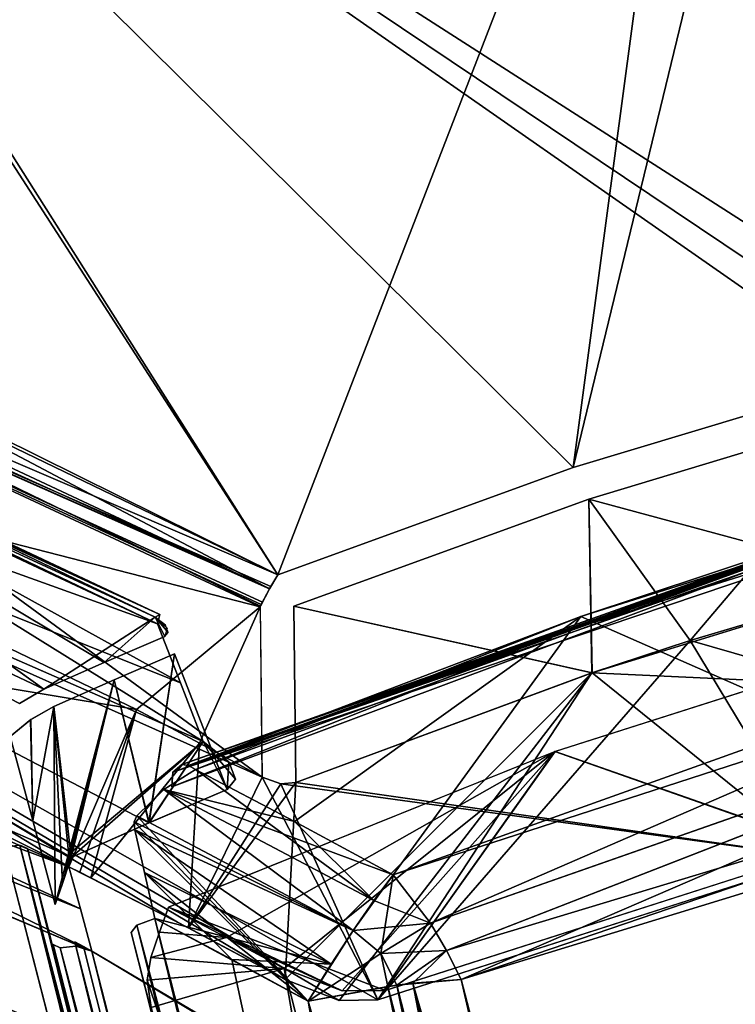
# Model space of a CAD drawing. Header units: millimetres. Extents: x -115 to 115, y -44 to 583.
# Tile 94 of 102: x 47 to 56, y 533 to 545. Entities that reach past the tile are written whole.
import ezdxf

# ---------------------------------------------------------------- set-up
doc = ezdxf.new("R2010")
doc.units = ezdxf.units.MM
doc.header["$LTSCALE"] = 67.002822
for name, color, linetype in [('498', 7, 'CONTINUOUS'), ('501', 7, 'CONTINUOUS'), ('502', 7, 'CONTINUOUS'), ('503', 7, 'CONTINUOUS'), ('504', 7, 'CONTINUOUS'), ('523', 7, 'CONTINUOUS'), ('532', 7, 'CONTINUOUS'), ('533', 7, 'CONTINUOUS'), ('534', 7, 'CONTINUOUS'), ('535', 7, 'CONTINUOUS'), ('538', 7, 'CONTINUOUS'), ('539', 7, 'CONTINUOUS'), ('540', 7, 'CONTINUOUS'), ('541', 7, 'CONTINUOUS'), ('546', 7, 'CONTINUOUS'), ('553', 7, 'CONTINUOUS'), ('554', 7, 'CONTINUOUS'), ('555', 7, 'CONTINUOUS'), ('556', 7, 'CONTINUOUS'), ('557', 7, 'CONTINUOUS'), ('570', 7, 'CONTINUOUS'), ('572', 7, 'CONTINUOUS'), ('574', 7, 'CONTINUOUS'), ('590', 7, 'CONTINUOUS'), ('591', 7, 'CONTINUOUS'), ('592', 7, 'CONTINUOUS'), ('594', 7, 'CONTINUOUS'), ('595', 7, 'CONTINUOUS'), ('616', 7, 'CONTINUOUS'), ('617', 7, 'CONTINUOUS'), ('618', 7, 'CONTINUOUS'), ('625', 7, 'CONTINUOUS'), ('626', 7, 'CONTINUOUS'), ('627', 7, 'CONTINUOUS'), ('646', 7, 'CONTINUOUS'), ('648', 7, 'CONTINUOUS'), ('650', 7, 'CONTINUOUS'), ('651', 7, 'CONTINUOUS'), ('652', 7, 'CONTINUOUS'), ('654', 7, 'CONTINUOUS'), ('671', 7, 'CONTINUOUS'), ('673', 7, 'CONTINUOUS'), ('674', 7, 'CONTINUOUS'), ('675', 7, 'CONTINUOUS'), ('682', 7, 'CONTINUOUS'), ('685', 7, 'CONTINUOUS'), ('686', 7, 'CONTINUOUS'), ('689', 7, 'CONTINUOUS'), ('690', 7, 'CONTINUOUS'), ('691', 7, 'CONTINUOUS'), ('692', 7, 'CONTINUOUS'), ('693', 7, 'CONTINUOUS'), ('694', 7, 'CONTINUOUS'), ('695', 7, 'CONTINUOUS'), ('696', 7, 'CONTINUOUS'), ('699', 7, 'CONTINUOUS'), ('700', 7, 'CONTINUOUS'), ('703', 7, 'CONTINUOUS')]:
    doc.layers.add(name, color=color, linetype=linetype)

msp = doc.modelspace()

# ---------------------------------------------------------------- linework, layer by layer
at = {"layer": '498', "color": 7, "linetype": 'Continuous'}
for points in [[(54.415, 537.662, -99.478), (59.393, 539.227, -94.5), (57.705, 536.211, -99.46), (54.415, 537.662, -99.478)], [(54.415, 537.662, 99.478), (57.705, 536.211, 99.46), (59.393, 539.227, 94.5), (54.415, 537.662, 99.478)], [(49.501, 535.708, -104.392), (54.415, 537.662, -99.478), (50.765, 535.048, -104.571), (49.501, 535.708, -104.392)], [(49.501, 535.708, 104.392), (50.765, 535.048, 104.571), (54.415, 537.662, 99.478), (49.501, 535.708, 104.392)], [(50.765, 535.048, -104.571), (54.415, 537.662, -99.478), (52.021, 534.369, -104.757), (50.765, 535.048, -104.571)], [(50.765, 535.048, 104.571), (52.021, 534.369, 104.757), (54.415, 537.662, 99.478), (50.765, 535.048, 104.571)], [(52.021, 534.369, -104.757), (54.415, 537.662, -99.478), (57.705, 536.211, -99.46), (52.021, 534.369, -104.757)], [(52.021, 534.369, 104.757), (57.705, 536.211, 99.46), (54.415, 537.662, 99.478), (52.021, 534.369, 104.757)]]:
    msp.add_3dface(points, dxfattribs=at)
at = {"layer": '501', "color": 7, "linetype": 'Continuous'}
for points in [[(49.328, 535.772, 104.246), (49.413, 535.762, 104.328), (59.224, 539.294, 94.35), (49.328, 535.772, 104.246)], [(59.101, 539.193, 94.199), (49.328, 535.772, 104.246), (59.224, 539.294, 94.35), (59.101, 539.193, 94.199)], [(59.224, 539.294, 94.35), (49.413, 535.762, 104.328), (59.309, 539.283, 94.432), (59.224, 539.294, 94.35)], [(49.413, 535.762, 104.328), (49.501, 535.708, 104.392), (59.309, 539.283, 94.432), (49.413, 535.762, 104.328)], [(49.501, 535.708, 104.392), (54.415, 537.662, 99.478), (59.309, 539.283, 94.432), (49.501, 535.708, 104.392)], [(54.415, 537.662, 99.478), (59.393, 539.227, 94.5), (59.309, 539.283, 94.432), (54.415, 537.662, 99.478)], [(49.212, 535.674, 104.088), (49.328, 535.772, 104.246), (59.101, 539.193, 94.199), (49.212, 535.674, 104.088)], [(59.076, 539.001, 94.121), (49.212, 535.674, 104.088), (59.101, 539.193, 94.199), (59.076, 539.001, 94.121)], [(54.104, 537.437, 99.093), (49.212, 535.674, 104.088), (59.076, 539.001, 94.121), (54.104, 537.437, 99.093)], [(49.202, 535.488, 103.995), (49.212, 535.674, 104.088), (54.104, 537.437, 99.093), (49.202, 535.488, 103.995)]]:
    msp.add_3dface(points, dxfattribs=at)
at = {"layer": '502', "color": 7, "linetype": 'Continuous'}
for points in [[(50.765, 535.048, 104.571), (49.501, 535.708, 104.392), (49.1, 535.457, 104.808), (50.765, 535.048, 104.571)], [(49.1, 535.457, 104.808), (48.754, 535.118, 105.162), (51.51, 533.658, 105.56), (49.1, 535.457, 104.808)], [(52.021, 534.369, 104.757), (50.765, 535.048, 104.571), (49.1, 535.457, 104.808), (52.021, 534.369, 104.757)], [(52.021, 534.369, 104.757), (49.1, 535.457, 104.808), (51.51, 533.658, 105.56), (52.021, 534.369, 104.757)], [(51.51, 533.658, 105.56), (48.754, 535.118, 105.162), (48.722, 535.041, 105.22), (51.51, 533.658, 105.56)], [(48.727, 534.942, 105.281), (51.51, 533.658, 105.56), (48.722, 535.041, 105.22), (48.727, 534.942, 105.281)], [(51.23, 533.228, 105.857), (51.51, 533.658, 105.56), (48.727, 534.942, 105.281), (51.23, 533.228, 105.857)], [(48.85, 534.395, 105.559), (51.23, 533.228, 105.857), (48.727, 534.942, 105.281), (48.85, 534.395, 105.559)], [(48.982, 533.809, 105.788), (51.23, 533.228, 105.857), (48.85, 534.395, 105.559), (48.982, 533.809, 105.788)], [(49.963, 533.287, 105.93), (51.23, 533.228, 105.857), (48.982, 533.809, 105.788), (49.963, 533.287, 105.93)], [(50.937, 532.755, 106.076), (51.23, 533.228, 105.857), (49.963, 533.287, 105.93), (50.937, 532.755, 106.076)]]:
    msp.add_3dface(points, dxfattribs=at)
at = {"layer": '503', "color": 7, "linetype": 'Continuous'}
for points in [[(52.021, 534.369, 104.757), (51.51, 533.658, 105.56), (51.864, 533.363, 105.648), (52.021, 534.369, 104.757)], [(52.496, 533.749, 105.103), (52.021, 534.369, 104.757), (51.864, 533.363, 105.648), (52.496, 533.749, 105.103)], [(52.702, 533.402, 105.228), (52.496, 533.749, 105.103), (51.864, 533.363, 105.648), (52.702, 533.402, 105.228)], [(51.51, 533.658, 105.56), (51.23, 533.228, 105.857), (50.937, 532.755, 106.076), (51.51, 533.658, 105.56)], [(51.51, 533.658, 105.56), (50.937, 532.755, 106.076), (51.864, 533.363, 105.648), (51.51, 533.658, 105.56)], [(51.864, 533.363, 105.648), (50.937, 532.755, 106.076), (51.952, 532.945, 105.824), (51.864, 533.363, 105.648)], [(52.068, 532.961, 105.778), (52.702, 533.402, 105.228), (51.864, 533.363, 105.648), (52.068, 532.961, 105.778)], [(52.068, 532.961, 105.778), (51.864, 533.363, 105.648), (51.952, 532.945, 105.824), (52.068, 532.961, 105.778)], [(52.273, 532.985, 105.685), (52.702, 533.402, 105.228), (52.068, 532.961, 105.778), (52.273, 532.985, 105.685)], [(52.889, 533.031, 105.321), (52.702, 533.402, 105.228), (52.273, 532.985, 105.685), (52.889, 533.031, 105.321)]]:
    msp.add_3dface(points, dxfattribs=at)
at = {"layer": '504', "color": 7, "linetype": 'Continuous'}
for points in [[(62.783, 538.218, 93.668), (57.705, 536.211, 99.46), (52.021, 534.369, 104.757), (62.783, 538.218, 93.668)], [(62.783, 538.218, 93.668), (52.021, 534.369, 104.757), (52.496, 533.749, 105.103), (62.783, 538.218, 93.668)], [(62.783, 538.218, 93.668), (52.496, 533.749, 105.103), (63.404, 537.57, 93.935), (62.783, 538.218, 93.668)], [(52.496, 533.749, 105.103), (52.702, 533.402, 105.228), (63.404, 537.57, 93.935), (52.496, 533.749, 105.103)], [(52.702, 533.402, 105.228), (52.889, 533.031, 105.321), (63.404, 537.57, 93.935), (52.702, 533.402, 105.228)], [(63.404, 537.57, 93.935), (52.889, 533.031, 105.321), (58.697, 534.814, 99.962), (63.404, 537.57, 93.935)]]:
    msp.add_3dface(points, dxfattribs=at)
at = {"layer": '523', "color": 7, "linetype": 'Continuous'}
for points in [[(54.082, 535.94, 99.115), (59.076, 537.53, 94.121), (57.584, 534.706, 98.689), (54.082, 535.94, 99.115)], [(54.085, 535.941, -99.113), (57.593, 534.71, -98.679), (59.076, 537.53, -94.121), (54.085, 535.941, -99.113)], [(49.159, 533.956, -104.038), (51.92, 532.891, -103.949), (54.085, 535.941, -99.113), (49.159, 533.956, -104.038)], [(49.159, 533.956, 104.038), (54.082, 535.94, 99.115), (49.896, 533.568, 104.144), (49.159, 533.956, 104.038)], [(49.896, 533.568, 104.144), (54.082, 535.94, 99.115), (50.63, 533.175, 104.252), (49.896, 533.568, 104.144)], [(50.63, 533.175, 104.252), (54.082, 535.94, 99.115), (51.371, 532.887, 104.226), (50.63, 533.175, 104.252)], [(51.371, 532.887, 104.226), (54.082, 535.94, 99.115), (51.92, 532.891, 103.949), (51.371, 532.887, 104.226)], [(51.92, 532.891, -103.949), (57.593, 534.71, -98.679), (54.085, 535.941, -99.113), (51.92, 532.891, -103.949)], [(51.92, 532.891, 103.949), (54.082, 535.94, 99.115), (57.584, 534.706, 98.689), (51.92, 532.891, 103.949)], [(51.371, 532.887, -104.226), (51.92, 532.891, -103.949), (49.159, 533.956, -104.038), (51.371, 532.887, -104.226)], [(49.896, 533.569, -104.144), (51.371, 532.887, -104.226), (49.159, 533.956, -104.038), (49.896, 533.569, -104.144)], [(50.63, 533.175, -104.252), (51.371, 532.887, -104.226), (49.896, 533.569, -104.144), (50.63, 533.175, -104.252)]]:
    msp.add_3dface(points, dxfattribs=at)
at = {"layer": '532', "color": 7, "linetype": 'Continuous'}
for points in [[(49.963, 533.287, -105.93), (50.937, 532.755, -106.076), (48.982, 533.809, -105.788), (49.963, 533.287, -105.93)], [(48.982, 533.809, -105.788), (50.937, 532.755, -106.076), (54.585, 511.845, -112.598), (48.982, 533.809, -105.788)], [(50.937, 532.755, -106.076), (56.601, 510.484, -112.926), (54.585, 511.845, -112.598), (50.937, 532.755, -106.076)]]:
    msp.add_3dface(points, dxfattribs=at)
at = {"layer": '533', "color": 7, "linetype": 'Continuous'}
for points in [[(48.756, 533.724, -105.713), (56.863, 501.291, -115.42), (48.681, 533.634, -105.504), (48.756, 533.724, -105.713)], [(48.982, 533.809, -105.788), (54.585, 511.845, -112.598), (48.756, 533.724, -105.713), (48.982, 533.809, -105.788)], [(48.756, 533.724, -105.713), (54.585, 511.845, -112.598), (56.863, 501.291, -115.42), (48.756, 533.724, -105.713)], [(48.681, 533.634, -105.504), (56.863, 501.291, -115.42), (54.294, 511.679, -112.313), (48.681, 533.634, -105.504)]]:
    msp.add_3dface(points, dxfattribs=at)
at = {"layer": '534', "color": 7, "linetype": 'Continuous'}
for points in [[(49.501, 535.708, -104.392), (51.776, 534.041, -105.192), (49.1, 535.457, -104.808), (49.501, 535.708, -104.392)], [(49.501, 535.708, -104.392), (50.765, 535.048, -104.571), (51.776, 534.041, -105.192), (49.501, 535.708, -104.392)], [(51.511, 533.658, -105.56), (48.754, 535.118, -105.162), (49.1, 535.457, -104.808), (51.511, 533.658, -105.56)], [(51.776, 534.041, -105.192), (51.511, 533.658, -105.56), (49.1, 535.457, -104.808), (51.776, 534.041, -105.192)], [(48.754, 535.118, -105.162), (50.937, 532.755, -106.076), (48.722, 535.041, -105.22), (48.754, 535.118, -105.162)], [(50.937, 532.755, -106.076), (48.754, 535.118, -105.162), (51.511, 533.658, -105.56), (50.937, 532.755, -106.076)], [(48.722, 535.041, -105.22), (50.937, 532.755, -106.076), (48.727, 534.942, -105.281), (48.722, 535.041, -105.22)], [(50.765, 535.048, -104.571), (52.021, 534.369, -104.757), (51.776, 534.041, -105.192), (50.765, 535.048, -104.571)], [(48.727, 534.942, -105.281), (50.937, 532.755, -106.076), (48.85, 534.396, -105.559), (48.727, 534.942, -105.281)], [(50.937, 532.755, -106.076), (49.963, 533.287, -105.93), (48.85, 534.396, -105.559), (50.937, 532.755, -106.076)], [(49.963, 533.287, -105.93), (48.982, 533.809, -105.788), (48.85, 534.396, -105.559), (49.963, 533.287, -105.93)]]:
    msp.add_3dface(points, dxfattribs=at)
at = {"layer": '535', "color": 7, "linetype": 'Continuous'}
for points in [[(59.101, 539.193, -94.199), (59.224, 539.294, -94.35), (49.212, 535.674, -104.088), (59.101, 539.193, -94.199)], [(49.212, 535.674, -104.088), (59.224, 539.294, -94.35), (49.328, 535.772, -104.247), (49.212, 535.674, -104.088)], [(59.224, 539.294, -94.35), (59.309, 539.283, -94.432), (49.328, 535.772, -104.247), (59.224, 539.294, -94.35)], [(49.328, 535.772, -104.247), (59.309, 539.283, -94.432), (49.413, 535.762, -104.328), (49.328, 535.772, -104.247)], [(59.309, 539.283, -94.432), (59.393, 539.227, -94.5), (49.413, 535.762, -104.328), (59.309, 539.283, -94.432)], [(54.104, 537.437, -99.093), (59.101, 539.193, -94.199), (49.202, 535.488, -103.995), (54.104, 537.437, -99.093)], [(49.202, 535.488, -103.995), (59.101, 539.193, -94.199), (49.212, 535.674, -104.088), (49.202, 535.488, -103.995)], [(59.393, 539.227, -94.5), (54.415, 537.662, -99.478), (49.413, 535.762, -104.328), (59.393, 539.227, -94.5)], [(59.076, 539.001, -94.121), (59.101, 539.193, -94.199), (54.104, 537.437, -99.093), (59.076, 539.001, -94.121)], [(54.415, 537.662, -99.478), (49.501, 535.708, -104.392), (49.413, 535.762, -104.328), (54.415, 537.662, -99.478)]]:
    msp.add_3dface(points, dxfattribs=at)
at = {"layer": '538', "color": 7, "linetype": 'Continuous'}
for points in [[(54.295, 511.676, 112.314), (48.756, 533.724, 105.713), (48.681, 533.634, 105.504), (54.295, 511.676, 112.314)], [(56.863, 501.291, 115.42), (48.982, 533.809, 105.788), (48.756, 533.724, 105.713), (56.863, 501.291, 115.42)], [(56.863, 501.291, 115.42), (48.756, 533.724, 105.713), (54.295, 511.676, 112.314), (56.863, 501.291, 115.42)], [(48.982, 533.809, 105.788), (56.863, 501.291, 115.42), (54.593, 511.848, 112.597), (48.982, 533.809, 105.788)]]:
    msp.add_3dface(points, dxfattribs=at)
at = {"layer": '539', "color": 7, "linetype": 'Continuous'}
for points in [[(49.963, 533.287, 105.93), (48.982, 533.809, 105.788), (54.593, 511.848, 112.597), (49.963, 533.287, 105.93)], [(50.937, 532.755, 106.076), (49.963, 533.287, 105.93), (54.593, 511.848, 112.597), (50.937, 532.755, 106.076)], [(50.937, 532.755, 106.076), (54.593, 511.848, 112.597), (56.602, 510.482, 112.926), (50.937, 532.755, 106.076)]]:
    msp.add_3dface(points, dxfattribs=at)
at = {"layer": '540', "color": 7, "linetype": 'Continuous'}
for points in [[(52.273, 532.985, 105.685), (52.068, 532.961, 105.778), (56.602, 510.482, 112.926), (52.273, 532.985, 105.685)], [(52.889, 533.031, 105.321), (52.273, 532.985, 105.685), (60.461, 500.028, 115.481), (52.889, 533.031, 105.321)], [(52.273, 532.985, 105.685), (56.602, 510.482, 112.926), (60.461, 500.028, 115.481), (52.273, 532.985, 105.685)], [(58.696, 510.744, 112.104), (52.889, 533.031, 105.321), (60.461, 500.028, 115.481), (58.696, 510.744, 112.104)], [(51.952, 532.945, 105.824), (50.937, 532.755, 106.076), (56.602, 510.482, 112.926), (51.952, 532.945, 105.824)], [(52.068, 532.961, 105.778), (51.952, 532.945, 105.824), (56.602, 510.482, 112.926), (52.068, 532.961, 105.778)]]:
    msp.add_3dface(points, dxfattribs=at)
at = {"layer": '541', "color": 7, "linetype": 'Continuous'}
msp.add_3dface([(58.697, 534.814, 99.962), (52.889, 533.031, 105.321), (58.696, 510.744, 112.104), (58.697, 534.814, 99.962)], dxfattribs=at)
at = {"layer": '546', "color": 7, "linetype": 'Continuous'}
for points in [[(49.159, 533.956, 104.038), (49.896, 533.568, 104.144), (49.045, 533.635, 104.152), (49.159, 533.956, 104.038)], [(49.896, 533.568, 104.144), (48.931, 533.315, 104.266), (49.045, 533.635, 104.152), (49.896, 533.568, 104.144)], [(49.896, 533.568, 104.144), (50.63, 533.175, 104.252), (48.931, 533.315, 104.266), (49.896, 533.568, 104.144)], [(48.931, 533.315, 104.266), (50.63, 533.175, 104.252), (48.887, 533.024, 104.368), (48.931, 533.315, 104.266)], [(48.887, 533.024, 104.368), (50.63, 533.175, 104.252), (56.355, 510.82, 111.167), (48.887, 533.024, 104.368)], [(48.937, 532.678, 104.484), (48.887, 533.024, 104.368), (56.355, 510.82, 111.167), (48.937, 532.678, 104.484)]]:
    msp.add_3dface(points, dxfattribs=at)
at = {"layer": '553', "color": 7, "linetype": 'Continuous'}
for points in [[(49.896, 533.569, -104.144), (49.159, 533.956, -104.038), (49.045, 533.635, -104.152), (49.896, 533.569, -104.144)], [(48.931, 533.315, -104.266), (49.896, 533.569, -104.144), (49.045, 533.635, -104.152), (48.931, 533.315, -104.266)], [(50.63, 533.175, -104.252), (49.896, 533.569, -104.144), (48.931, 533.315, -104.266), (50.63, 533.175, -104.252)], [(50.63, 533.175, -104.252), (48.931, 533.315, -104.266), (48.887, 533.024, -104.368), (50.63, 533.175, -104.252)], [(48.937, 532.678, -104.484), (50.63, 533.175, -104.252), (48.887, 533.024, -104.368), (48.937, 532.678, -104.484)], [(54.478, 510.923, -111.205), (50.63, 533.175, -104.252), (48.937, 532.678, -104.484), (54.478, 510.923, -111.205)], [(56.355, 510.818, -111.168), (50.63, 533.175, -104.252), (54.478, 510.923, -111.205), (56.355, 510.818, -111.168)]]:
    msp.add_3dface(points, dxfattribs=at)
at = {"layer": '554', "color": 7, "linetype": 'Continuous'}
for points in [[(51.776, 534.041, -105.192), (52.021, 534.369, -104.757), (52.496, 533.749, -105.103), (51.776, 534.041, -105.192)], [(51.511, 533.658, -105.56), (51.776, 534.041, -105.192), (52.496, 533.749, -105.103), (51.511, 533.658, -105.56)], [(51.511, 533.658, -105.56), (52.496, 533.749, -105.103), (51.864, 533.363, -105.648), (51.511, 533.658, -105.56)], [(52.496, 533.749, -105.103), (52.702, 533.402, -105.228), (51.864, 533.363, -105.648), (52.496, 533.749, -105.103)], [(50.937, 532.755, -106.076), (51.511, 533.658, -105.56), (51.864, 533.363, -105.648), (50.937, 532.755, -106.076)], [(50.937, 532.755, -106.076), (51.864, 533.363, -105.648), (52.068, 532.961, -105.778), (50.937, 532.755, -106.076)], [(51.864, 533.363, -105.648), (52.702, 533.402, -105.228), (52.068, 532.961, -105.778), (51.864, 533.363, -105.648)], [(52.702, 533.402, -105.228), (52.889, 533.031, -105.321), (52.068, 532.961, -105.778), (52.702, 533.402, -105.228)], [(52.068, 532.961, -105.778), (52.889, 533.031, -105.321), (52.274, 532.985, -105.685), (52.068, 532.961, -105.778)], [(50.937, 532.755, -106.076), (52.068, 532.961, -105.778), (51.954, 532.945, -105.824), (50.937, 532.755, -106.076)]]:
    msp.add_3dface(points, dxfattribs=at)
at = {"layer": '555', "color": 7, "linetype": 'Continuous'}
for points in [[(62.783, 538.218, -93.668), (52.021, 534.369, -104.757), (57.705, 536.211, -99.46), (62.783, 538.218, -93.668)], [(52.021, 534.369, -104.757), (62.783, 538.218, -93.668), (52.496, 533.749, -105.103), (52.021, 534.369, -104.757)], [(62.783, 538.218, -93.668), (63.405, 537.567, -93.935), (52.496, 533.749, -105.103), (62.783, 538.218, -93.668)], [(63.405, 537.567, -93.935), (52.702, 533.402, -105.228), (52.496, 533.749, -105.103), (63.405, 537.567, -93.935)], [(63.405, 537.567, -93.935), (63.911, 536.79, -94.066), (52.702, 533.402, -105.228), (63.405, 537.567, -93.935)], [(63.911, 536.79, -94.066), (52.889, 533.031, -105.321), (52.702, 533.402, -105.228), (63.911, 536.79, -94.066)], [(52.889, 533.031, -105.321), (63.911, 536.79, -94.066), (58.697, 534.814, -99.963), (52.889, 533.031, -105.321)]]:
    msp.add_3dface(points, dxfattribs=at)
at = {"layer": '556', "color": 7, "linetype": 'Continuous'}
msp.add_3dface([(52.889, 533.031, -105.321), (58.697, 534.814, -99.963), (58.7, 510.744, -112.101), (52.889, 533.031, -105.321)], dxfattribs=at)
at = {"layer": '557', "color": 7, "linetype": 'Continuous'}
for points in [[(52.068, 532.961, -105.778), (52.274, 532.985, -105.685), (60.461, 500.028, -115.481), (52.068, 532.961, -105.778)], [(52.274, 532.985, -105.685), (52.889, 533.031, -105.321), (58.7, 510.744, -112.101), (52.274, 532.985, -105.685)], [(52.274, 532.985, -105.685), (58.7, 510.744, -112.101), (60.461, 500.028, -115.481), (52.274, 532.985, -105.685)], [(50.937, 532.755, -106.076), (51.954, 532.945, -105.824), (60.461, 500.028, -115.481), (50.937, 532.755, -106.076)], [(51.954, 532.945, -105.824), (52.068, 532.961, -105.778), (60.461, 500.028, -115.481), (51.954, 532.945, -105.824)], [(56.601, 510.484, -112.926), (50.937, 532.755, -106.076), (60.461, 500.028, -115.481), (56.601, 510.484, -112.926)]]:
    msp.add_3dface(points, dxfattribs=at)
at = {"layer": '570', "color": 7, "linetype": 'Continuous'}
for points in [[(-52.744, 512.634, -112.397), (-47.069, 534.721, -105.51), (52.744, 512.636, -112.396), (-52.744, 512.634, -112.397)], [(52.744, 512.636, -112.396), (-47.069, 534.721, -105.51), (47.069, 534.721, -105.51), (52.744, 512.636, -112.396)]]:
    msp.add_3dface(points, dxfattribs=at)
at = {"layer": '572', "color": 7, "linetype": 'Continuous'}
msp.add_3dface([(47.57, 536.736, -104.056), (47.26, 536.55, -104.377), (39.761, 540.424, -102.803), (47.57, 536.736, -104.056)], dxfattribs=at)
at = {"layer": '574', "color": 7, "linetype": 'Continuous'}
for points in [[(47.069, 534.721, -105.51), (47.262, 534.744, -105.422), (55.479, 502.041, -115.259), (47.069, 534.721, -105.51)], [(47.262, 534.744, -105.422), (47.264, 534.744, -105.421), (53.04, 512.597, -112.115), (47.262, 534.744, -105.422)], [(55.479, 502.041, -115.259), (47.262, 534.744, -105.422), (53.04, 512.597, -112.115), (55.479, 502.041, -115.259)], [(47.264, 534.744, -105.421), (47.359, 534.704, -105.225), (53.04, 512.597, -112.115), (47.264, 534.744, -105.421)], [(52.744, 512.636, -112.396), (47.069, 534.721, -105.51), (55.479, 502.041, -115.259), (52.744, 512.636, -112.396)]]:
    msp.add_3dface(points, dxfattribs=at)
at = {"layer": '590', "color": 7, "linetype": 'Continuous'}
for points in [[(49.235, 537.184, -102.548), (48.909, 535.03, -102.873), (48.466, 536.853, -103.317), (49.235, 537.184, -102.548)], [(49.904, 535.454, -101.879), (48.909, 535.03, -102.873), (49.235, 537.184, -102.548), (49.904, 535.454, -101.879)], [(47.698, 536.514, -104.084), (48.466, 536.853, -103.317), (47.715, 533.988, -104.068), (47.698, 536.514, -104.084)], [(47.715, 533.988, -104.068), (48.466, 536.853, -103.317), (47.805, 534.258, -103.978), (47.715, 533.988, -104.068)], [(48.466, 536.853, -103.317), (47.895, 534.527, -103.887), (47.805, 534.258, -103.978), (48.466, 536.853, -103.317)], [(47.918, 534.59, -103.865), (47.895, 534.527, -103.887), (48.466, 536.853, -103.317), (47.918, 534.59, -103.865)], [(48.909, 535.03, -102.873), (47.918, 534.59, -103.865), (48.466, 536.853, -103.317), (48.909, 535.03, -102.873)], [(47.4, 536.345, -104.383), (47.698, 536.514, -104.084), (47.427, 535.059, -104.356), (47.4, 536.345, -104.383)], [(47.427, 535.059, -104.356), (47.698, 536.514, -104.084), (47.715, 533.988, -104.068), (47.427, 535.059, -104.356)], [(47.138, 536.13, -104.645), (47.4, 536.345, -104.383), (47.427, 535.059, -104.356), (47.138, 536.13, -104.645)]]:
    msp.add_3dface(points, dxfattribs=at)
at = {"layer": '591', "color": 7, "linetype": 'Continuous'}
for points in [[(32.171, 541.462, -101.505), (47.872, 534.613, -103.858), (33.24, 543.24, -98.824), (32.171, 541.462, -101.505)], [(47.918, 534.59, -103.865), (48.909, 535.03, -102.873), (33.24, 543.24, -98.824), (47.918, 534.59, -103.865)], [(47.872, 534.613, -103.858), (47.918, 534.59, -103.865), (33.24, 543.24, -98.824), (47.872, 534.613, -103.858)], [(33.24, 543.24, -98.824), (48.909, 535.03, -102.873), (49.599, 536.067, -101.275), (33.24, 543.24, -98.824)], [(48.909, 535.03, -102.873), (49.904, 535.454, -101.879), (49.599, 536.067, -101.275), (48.909, 535.03, -102.873)], [(49.599, 536.067, -101.275), (49.904, 535.454, -101.879), (50.012, 535.585, -101.665), (49.599, 536.067, -101.275)], [(49.926, 535.807, -101.436), (49.599, 536.067, -101.275), (50.012, 535.585, -101.665), (49.926, 535.807, -101.436)]]:
    msp.add_3dface(points, dxfattribs=at)
at = {"layer": '592', "color": 7, "linetype": 'Continuous'}
for points in [[(47.57, 536.736, -104.056), (39.761, 540.424, -102.803), (40.869, 541.542, -100.938), (47.57, 536.736, -104.056)], [(48.987, 537.65, -102.274), (47.57, 536.736, -104.056), (40.869, 541.542, -100.938), (48.987, 537.65, -102.274)], [(48.339, 537.076, -103.287), (47.57, 536.736, -104.056), (48.987, 537.65, -102.274), (48.339, 537.076, -103.287)], [(49.11, 537.407, -102.516), (48.339, 537.076, -103.287), (48.987, 537.65, -102.274), (49.11, 537.407, -102.516)], [(49.141, 537.512, -102.371), (49.11, 537.407, -102.516), (48.987, 537.65, -102.274), (49.141, 537.512, -102.371)]]:
    msp.add_3dface(points, dxfattribs=at)
at = {"layer": '594', "color": 7, "linetype": 'Continuous'}
for points in [[(40.869, 541.542, -100.938), (37.509, 542.97, -100.218), (49.047, 537.684, -102.043), (40.869, 541.542, -100.938)], [(49.047, 537.684, -102.043), (37.509, 542.97, -100.218), (49.017, 537.565, -101.854), (49.047, 537.684, -102.043)], [(49.017, 537.565, -101.854), (37.509, 542.97, -100.218), (41.06, 541.376, -100.535), (49.017, 537.565, -101.854)], [(48.987, 537.65, -102.274), (40.869, 541.542, -100.938), (49.046, 537.687, -102.056), (48.987, 537.65, -102.274)], [(40.869, 541.542, -100.938), (49.047, 537.684, -102.043), (49.046, 537.687, -102.056), (40.869, 541.542, -100.938)]]:
    msp.add_3dface(points, dxfattribs=at)
at = {"layer": '595', "color": 7, "linetype": 'Continuous'}
for points in [[(33.24, 543.24, -98.824), (49.599, 536.067, -101.275), (41.06, 541.376, -100.535), (33.24, 543.24, -98.824)], [(41.06, 541.376, -100.535), (49.599, 536.067, -101.275), (49.309, 536.816, -101.564), (41.06, 541.376, -100.535)], [(49.017, 537.565, -101.854), (41.06, 541.376, -100.535), (49.309, 536.816, -101.564), (49.017, 537.565, -101.854)]]:
    msp.add_3dface(points, dxfattribs=at)
at = {"layer": '616', "color": 7, "linetype": 'Continuous'}
for points in [[(47.777, 533.437, -104.129), (55.881, 501.037, -113.833), (47.688, 533.48, -104.331), (47.777, 533.437, -104.129)], [(47.688, 533.48, -104.331), (55.881, 501.037, -113.833), (53.291, 511.571, -111.129), (47.688, 533.48, -104.331)], [(47.777, 533.437, -104.129), (47.978, 533.459, -104.034), (53.579, 511.58, -110.827), (47.777, 533.437, -104.129)], [(55.881, 501.037, -113.833), (47.777, 533.437, -104.129), (53.579, 511.58, -110.827), (55.881, 501.037, -113.833)]]:
    msp.add_3dface(points, dxfattribs=at)
at = {"layer": '617', "color": 7, "linetype": 'Continuous'}
for points in [[(47.972, 533.485, -104.025), (47.966, 533.511, -104.016), (48.073, 533.454, -104.036), (47.972, 533.485, -104.025)], [(47.978, 533.459, -104.034), (47.972, 533.485, -104.025), (48.073, 533.454, -104.036), (47.978, 533.459, -104.034)], [(53.579, 511.58, -110.827), (47.978, 533.459, -104.034), (48.179, 533.396, -104.055), (53.579, 511.58, -110.827)], [(48.179, 533.396, -104.055), (47.978, 533.459, -104.034), (48.073, 533.454, -104.036), (48.179, 533.396, -104.055)], [(53.94, 510.95, -111.008), (53.579, 511.58, -110.827), (48.179, 533.396, -104.055), (53.94, 510.95, -111.008)]]:
    msp.add_3dface(points, dxfattribs=at)
at = {"layer": '618', "color": 7, "linetype": 'Continuous'}
for points in [[(53.94, 510.95, -111.008), (48.179, 533.396, -104.055), (51, 531.706, -104.528), (53.94, 510.95, -111.008)], [(51, 531.706, -104.528), (48.179, 533.396, -104.055), (49.596, 532.561, -104.289), (51, 531.706, -104.528)]]:
    msp.add_3dface(points, dxfattribs=at)
at = {"layer": '625', "color": 7, "linetype": 'Continuous'}
msp.add_3dface([(29.418, 540.187, -100.682), (-48.423, 532.104, -103.43), (48.423, 532.104, -103.43), (29.418, 540.187, -100.682)], dxfattribs=at)
at = {"layer": '626', "color": 7, "linetype": 'Continuous'}
msp.add_3dface([(52.744, 512.634, 112.397), (47.069, 534.721, 105.51), (-52.744, 512.636, 112.396), (52.744, 512.634, 112.397)], dxfattribs=at)
at = {"layer": '627', "color": 7, "linetype": 'Continuous'}
msp.add_3dface([(47.57, 536.736, 104.056), (39.753, 540.425, 102.804), (47.26, 536.551, 104.377), (47.57, 536.736, 104.056)], dxfattribs=at)
at = {"layer": '646', "color": 7, "linetype": 'Continuous'}
for points in [[(47.069, 534.721, 105.51), (52.744, 512.634, 112.397), (47.262, 534.744, 105.422), (47.069, 534.721, 105.51)], [(52.744, 512.634, 112.397), (55.479, 502.041, 115.259), (47.262, 534.744, 105.422), (52.744, 512.634, 112.397)], [(47.262, 534.744, 105.422), (55.479, 502.041, 115.259), (47.264, 534.744, 105.421), (47.262, 534.744, 105.422)], [(47.264, 534.744, 105.421), (55.479, 502.041, 115.259), (47.359, 534.704, 105.225), (47.264, 534.744, 105.421)], [(47.359, 534.704, 105.225), (55.479, 502.041, 115.259), (53.04, 512.6, 112.115), (47.359, 534.704, 105.225)]]:
    msp.add_3dface(points, dxfattribs=at)
at = {"layer": '648', "color": 7, "linetype": 'Continuous'}
for points in [[(49.235, 537.184, 102.548), (48.466, 536.853, 103.317), (48.91, 535.03, 102.873), (49.235, 537.184, 102.548)], [(49.904, 535.454, 101.879), (49.235, 537.184, 102.548), (48.91, 535.03, 102.873), (49.904, 535.454, 101.879)], [(48.466, 536.853, 103.317), (47.698, 536.514, 104.084), (47.918, 534.59, 103.865), (48.466, 536.853, 103.317)], [(48.91, 535.03, 102.873), (48.466, 536.853, 103.317), (47.918, 534.59, 103.865), (48.91, 535.03, 102.873)], [(47.401, 536.346, 104.381), (47.427, 535.059, 104.356), (47.698, 536.514, 104.084), (47.401, 536.346, 104.381)], [(47.427, 535.059, 104.356), (47.715, 533.988, 104.068), (47.698, 536.514, 104.084), (47.427, 535.059, 104.356)], [(47.698, 536.514, 104.084), (47.715, 533.988, 104.068), (47.805, 534.258, 103.978), (47.698, 536.514, 104.084)], [(47.918, 534.59, 103.865), (47.698, 536.514, 104.084), (47.895, 534.527, 103.887), (47.918, 534.59, 103.865)], [(47.895, 534.527, 103.887), (47.698, 536.514, 104.084), (47.805, 534.258, 103.978), (47.895, 534.527, 103.887)], [(47.138, 536.13, 104.645), (47.427, 535.059, 104.356), (47.401, 536.346, 104.381), (47.138, 536.13, 104.645)]]:
    msp.add_3dface(points, dxfattribs=at)
at = {"layer": '650', "color": 7, "linetype": 'Continuous'}
for points in [[(47.872, 534.613, 103.858), (32.161, 541.462, 101.507), (33.231, 543.243, 98.823), (47.872, 534.613, 103.858)], [(49.599, 536.067, 101.275), (47.872, 534.613, 103.858), (33.231, 543.243, 98.823), (49.599, 536.067, 101.275)], [(47.918, 534.59, 103.865), (47.872, 534.613, 103.858), (49.599, 536.067, 101.275), (47.918, 534.59, 103.865)], [(48.91, 535.03, 102.873), (47.918, 534.59, 103.865), (49.599, 536.067, 101.275), (48.91, 535.03, 102.873)], [(49.904, 535.454, 101.879), (48.91, 535.03, 102.873), (49.599, 536.067, 101.275), (49.904, 535.454, 101.879)], [(49.926, 535.807, 101.436), (49.904, 535.454, 101.879), (49.599, 536.067, 101.275), (49.926, 535.807, 101.436)], [(50.012, 535.585, 101.665), (49.904, 535.454, 101.879), (49.926, 535.807, 101.436), (50.012, 535.585, 101.665)]]:
    msp.add_3dface(points, dxfattribs=at)
at = {"layer": '651', "color": 7, "linetype": 'Continuous'}
for points in [[(39.753, 540.425, 102.804), (47.57, 536.736, 104.056), (40.874, 541.54, 100.939), (39.753, 540.425, 102.804)], [(40.874, 541.54, 100.939), (47.57, 536.736, 104.056), (48.339, 537.076, 103.287), (40.874, 541.54, 100.939)], [(48.987, 537.65, 102.274), (40.874, 541.54, 100.939), (48.339, 537.076, 103.287), (48.987, 537.65, 102.274)], [(49.11, 537.407, 102.516), (48.987, 537.65, 102.274), (48.339, 537.076, 103.287), (49.11, 537.407, 102.516)], [(49.118, 537.548, 102.338), (48.987, 537.65, 102.274), (49.153, 537.458, 102.433), (49.118, 537.548, 102.338)], [(49.153, 537.458, 102.433), (48.987, 537.65, 102.274), (49.11, 537.407, 102.516), (49.153, 537.458, 102.433)]]:
    msp.add_3dface(points, dxfattribs=at)
at = {"layer": '652', "color": 7, "linetype": 'Continuous'}
for points in [[(40.874, 541.54, 100.939), (48.987, 537.65, 102.274), (37.509, 542.97, 100.218), (40.874, 541.54, 100.939)], [(37.509, 542.97, 100.218), (48.987, 537.65, 102.274), (49.046, 537.687, 102.056), (37.509, 542.97, 100.218)], [(49.047, 537.684, 102.043), (41.059, 541.377, 100.535), (37.509, 542.97, 100.218), (49.047, 537.684, 102.043)], [(49.047, 537.684, 102.043), (37.509, 542.97, 100.218), (49.046, 537.687, 102.056), (49.047, 537.684, 102.043)], [(49.017, 537.565, 101.854), (41.059, 541.377, 100.535), (49.047, 537.684, 102.043), (49.017, 537.565, 101.854)]]:
    msp.add_3dface(points, dxfattribs=at)
at = {"layer": '654', "color": 7, "linetype": 'Continuous'}
for points in [[(49.599, 536.067, 101.275), (33.231, 543.243, 98.823), (49.309, 536.816, 101.564), (49.599, 536.067, 101.275)], [(33.231, 543.243, 98.823), (41.059, 541.377, 100.535), (49.017, 537.565, 101.854), (33.231, 543.243, 98.823)], [(33.231, 543.243, 98.823), (49.017, 537.565, 101.854), (49.309, 536.816, 101.564), (33.231, 543.243, 98.823)]]:
    msp.add_3dface(points, dxfattribs=at)
at = {"layer": '671', "color": 7, "linetype": 'Continuous'}
for points in [[(-29.418, 540.187, 100.682), (48.423, 532.104, 103.43), (-48.423, 532.104, 103.43), (-29.418, 540.187, 100.682)], [(29.422, 540.185, 100.683), (48.423, 532.104, 103.43), (-29.418, 540.187, 100.682), (29.422, 540.185, 100.683)]]:
    msp.add_3dface(points, dxfattribs=at)
at = {"layer": '673', "color": 7, "linetype": 'Continuous'}
for points in [[(47.972, 533.485, 104.025), (47.978, 533.459, 104.034), (47.966, 533.511, 104.016), (47.972, 533.485, 104.025)], [(47.966, 533.511, 104.016), (47.978, 533.459, 104.034), (48.073, 533.454, 104.036), (47.966, 533.511, 104.016)], [(48.073, 533.454, 104.036), (47.978, 533.459, 104.034), (53.578, 511.582, 110.827), (48.073, 533.454, 104.036)], [(48.179, 533.396, 104.055), (48.073, 533.454, 104.036), (53.578, 511.582, 110.827), (48.179, 533.396, 104.055)], [(53.941, 510.947, 111.009), (48.179, 533.396, 104.055), (53.578, 511.582, 110.827), (53.941, 510.947, 111.009)]]:
    msp.add_3dface(points, dxfattribs=at)
at = {"layer": '674', "color": 7, "linetype": 'Continuous'}
for points in [[(53.292, 511.569, 111.13), (47.777, 533.437, 104.129), (47.688, 533.48, 104.331), (53.292, 511.569, 111.13)], [(47.777, 533.437, 104.129), (55.881, 501.037, 113.833), (47.779, 533.437, 104.127), (47.777, 533.437, 104.129)], [(55.881, 501.037, 113.833), (47.777, 533.437, 104.129), (53.292, 511.569, 111.13), (55.881, 501.037, 113.833)], [(55.881, 501.037, 113.833), (47.978, 533.459, 104.034), (47.779, 533.437, 104.127), (55.881, 501.037, 113.833)], [(53.578, 511.582, 110.827), (47.978, 533.459, 104.034), (55.881, 501.037, 113.833), (53.578, 511.582, 110.827)]]:
    msp.add_3dface(points, dxfattribs=at)
at = {"layer": '675', "color": 7, "linetype": 'Continuous'}
msp.add_3dface([(48.179, 533.396, 104.055), (53.941, 510.947, 111.009), (49.593, 532.563, 104.288), (48.179, 533.396, 104.055)], dxfattribs=at)
at = {"layer": '682', "color": 7, "linetype": 'Continuous'}
for points in [[(33.919, 542.954, 98.635), (31.816, 541.452, 101.299), (47.889, 534.471, 103.695), (33.919, 542.954, 98.635)], [(50.351, 535.611, 101.134), (33.919, 542.954, 98.635), (51.827, 532.773, 103.811), (50.351, 535.611, 101.134)], [(51.827, 532.773, 103.811), (33.919, 542.954, 98.635), (51.335, 532.766, 104.062), (51.827, 532.773, 103.811)], [(51.335, 532.766, 104.062), (33.919, 542.954, 98.635), (50.644, 533.033, 104.088), (51.335, 532.766, 104.062)], [(50.644, 533.033, 104.088), (33.919, 542.954, 98.635), (49.271, 533.763, 103.888), (50.644, 533.033, 104.088)], [(49.271, 533.763, 103.888), (33.919, 542.954, 98.635), (47.889, 534.471, 103.695), (49.271, 533.763, 103.888)], [(58.369, 538.115, 93.414), (54.556, 536.944, 97.227), (62.549, 536.573, 92.791), (58.369, 538.115, 93.414)], [(54.556, 536.944, 97.227), (50.782, 535.544, 101.001), (57.477, 534.585, 98.562), (54.556, 536.944, 97.227)], [(62.549, 536.573, 92.791), (54.556, 536.944, 97.227), (57.477, 534.585, 98.562), (62.549, 536.573, 92.791)], [(50.59, 535.527, 101.119), (50.351, 535.611, 101.134), (51.827, 532.773, 103.811), (50.59, 535.527, 101.119)], [(50.782, 535.544, 101.001), (50.59, 535.527, 101.119), (57.477, 534.585, 98.562), (50.782, 535.544, 101.001)], [(57.477, 534.585, 98.562), (50.59, 535.527, 101.119), (51.827, 532.773, 103.811), (57.477, 534.585, 98.562)]]:
    msp.add_3dface(points, dxfattribs=at)
at = {"layer": '685', "color": 7, "linetype": 'Continuous'}
for points in [[(56.114, 551.971, 76.67), (41.401, 552.366, 84.862), (58.507, 541.396, 92.054), (56.114, 551.971, 76.67)], [(58.507, 541.396, 92.054), (41.401, 552.366, 84.862), (58.444, 540.926, 92.755), (58.507, 541.396, 92.054)], [(58.444, 540.926, 92.755), (41.401, 552.366, 84.862), (58.117, 540.704, 93.27), (58.444, 540.926, 92.755)], [(58.117, 540.704, 93.27), (41.401, 552.366, 84.862), (54.317, 539.558, 97.069), (58.117, 540.704, 93.27)], [(54.317, 539.558, 97.069), (41.401, 552.366, 84.862), (50.552, 538.19, 100.832), (54.317, 539.558, 97.069)], [(50.552, 538.19, 100.832), (41.401, 552.366, 84.862), (43.435, 541.718, 99.631), (50.552, 538.19, 100.832)]]:
    msp.add_3dface(points, dxfattribs=at)
at = {"layer": '686', "color": 7, "linetype": 'Continuous'}
msp.add_3dface([(56.114, 551.971, 76.67), (58.507, 541.396, 92.054), (56.8, 550.055, 79.384), (56.114, 551.971, 76.67)], dxfattribs=at)
at = {"layer": '689', "color": 7, "linetype": 'Continuous'}
for points in [[(54.514, 539.158, 97.159), (58.369, 538.115, 93.414), (58.315, 540.303, 93.36), (54.514, 539.158, 97.159)], [(50.756, 537.791, 100.916), (54.556, 536.944, 97.227), (54.514, 539.158, 97.159), (50.756, 537.791, 100.916)], [(54.556, 536.944, 97.227), (58.369, 538.115, 93.414), (54.514, 539.158, 97.159), (54.556, 536.944, 97.227)], [(50.782, 535.544, 101.001), (54.556, 536.944, 97.227), (50.756, 537.791, 100.916), (50.782, 535.544, 101.001)]]:
    msp.add_3dface(points, dxfattribs=at)
at = {"layer": '690', "color": 7, "linetype": 'Continuous'}
for points in [[(36.391, 544.599, 98.625), (34.505, 545.071, 98.561), (50.446, 538.015, 101), (36.391, 544.599, 98.625)], [(34.505, 545.071, 98.561), (41.558, 542.049, 99.597), (50.446, 538.015, 101), (34.505, 545.071, 98.561)], [(43.435, 541.718, 99.631), (36.391, 544.599, 98.625), (50.446, 538.015, 101), (43.435, 541.718, 99.631)], [(41.558, 542.049, 99.597), (50.329, 537.792, 101.054), (50.446, 538.015, 101), (41.558, 542.049, 99.597)], [(50.552, 538.19, 100.832), (43.435, 541.718, 99.631), (50.446, 538.015, 101), (50.552, 538.19, 100.832)], [(50.552, 538.19, 100.832), (50.446, 538.015, 101), (50.461, 538.041, 100.984), (50.552, 538.19, 100.832)], [(50.446, 538.015, 101), (50.329, 537.792, 101.054), (50.344, 537.822, 101.053), (50.446, 538.015, 101)], [(50.354, 537.843, 101.052), (50.446, 538.015, 101), (50.344, 537.822, 101.053), (50.354, 537.843, 101.052)]]:
    msp.add_3dface(points, dxfattribs=at)
at = {"layer": '691', "color": 7, "linetype": 'Continuous'}
for points in [[(33.919, 542.954, 98.635), (50.351, 535.611, 101.134), (41.558, 542.049, 99.597), (33.919, 542.954, 98.635)], [(50.351, 535.611, 101.134), (50.329, 537.792, 101.054), (41.558, 542.049, 99.597), (50.351, 535.611, 101.134)]]:
    msp.add_3dface(points, dxfattribs=at)
at = {"layer": '692', "color": 7, "linetype": 'Continuous'}
for points in [[(48.179, 533.396, 104.055), (31.816, 541.452, 101.299), (29.264, 541.377, 101.325), (48.179, 533.396, 104.055)], [(47.889, 534.471, 103.695), (31.816, 541.452, 101.299), (48.034, 533.934, 103.875), (47.889, 534.471, 103.695)], [(31.816, 541.452, 101.299), (48.179, 533.396, 104.055), (48.034, 533.934, 103.875), (31.816, 541.452, 101.299)]]:
    msp.add_3dface(points, dxfattribs=at)
at = {"layer": '693', "color": 7, "linetype": 'Continuous'}
for points in [[(41.114, 540.151, -99.604), (48.752, 536.477, -100.846), (41.379, 537.698, -102.601), (41.114, 540.151, -99.604)], [(60.915, 535.885, -94.786), (55.809, 537.355, -95.974), (58.369, 538.115, -93.414), (60.915, 535.885, -94.786)], [(41.379, 537.698, -102.601), (48.752, 536.477, -100.846), (47.889, 534.471, -103.695), (41.379, 537.698, -102.601)], [(57.48, 534.586, -98.558), (51.827, 532.773, -103.811), (55.809, 537.355, -95.974), (57.48, 534.586, -98.558)], [(55.809, 537.355, -95.974), (51.827, 532.773, -103.811), (54.553, 536.943, -97.229), (55.809, 537.355, -95.974)], [(60.915, 535.885, -94.786), (57.48, 534.586, -98.558), (55.809, 537.355, -95.974), (60.915, 535.885, -94.786)], [(51.335, 532.766, -104.062), (50.644, 533.033, -104.088), (54.553, 536.943, -97.229), (51.335, 532.766, -104.062)], [(54.553, 536.943, -97.229), (50.644, 533.033, -104.088), (50.782, 535.544, -101.001), (54.553, 536.943, -97.229)], [(51.827, 532.773, -103.811), (51.335, 532.766, -104.062), (54.553, 536.943, -97.229), (51.827, 532.773, -103.811)], [(47.889, 534.471, -103.695), (48.752, 536.477, -100.846), (48.029, 534.401, -103.714), (47.889, 534.471, -103.695)], [(48.029, 534.401, -103.714), (48.752, 536.477, -100.846), (48.169, 534.33, -103.733), (48.029, 534.401, -103.714)], [(48.752, 536.477, -100.846), (49.554, 536.047, -100.99), (48.169, 534.33, -103.733), (48.752, 536.477, -100.846)], [(48.169, 534.33, -103.733), (49.554, 536.047, -100.99), (49.412, 533.69, -103.908), (48.169, 534.33, -103.733)], [(49.554, 536.047, -100.99), (50.351, 535.611, -101.134), (49.412, 533.69, -103.908), (49.554, 536.047, -100.99)], [(49.412, 533.69, -103.908), (50.351, 535.611, -101.134), (50.588, 535.527, -101.119), (49.412, 533.69, -103.908)], [(50.644, 533.033, -104.088), (49.412, 533.69, -103.908), (50.782, 535.544, -101.001), (50.644, 533.033, -104.088)], [(50.782, 535.544, -101.001), (49.412, 533.69, -103.908), (50.588, 535.527, -101.119), (50.782, 535.544, -101.001)]]:
    msp.add_3dface(points, dxfattribs=at)
at = {"layer": '694', "color": 7, "linetype": 'Continuous'}
for points in [[(50.325, 537.784, -101.053), (41.114, 540.151, -99.604), (38.372, 543.363, -99.14), (50.325, 537.784, -101.053)], [(48.752, 536.477, -100.846), (41.114, 540.151, -99.604), (50.325, 537.784, -101.053), (48.752, 536.477, -100.846)], [(49.554, 536.047, -100.99), (48.752, 536.477, -100.846), (50.325, 537.784, -101.053), (49.554, 536.047, -100.99)], [(50.351, 535.611, -101.134), (49.554, 536.047, -100.99), (50.325, 537.784, -101.053), (50.351, 535.611, -101.134)]]:
    msp.add_3dface(points, dxfattribs=at)
at = {"layer": '695', "color": 7, "linetype": 'Continuous'}
for points in [[(38.372, 543.363, -99.14), (34.505, 545.072, -98.561), (50.446, 538.016, -100.999), (38.372, 543.363, -99.14)], [(50.446, 538.016, -100.999), (34.505, 545.072, -98.561), (50.461, 538.041, -100.984), (50.446, 538.016, -100.999)], [(50.461, 538.041, -100.984), (34.505, 545.072, -98.561), (50.552, 538.19, -100.832), (50.461, 538.041, -100.984)], [(50.552, 538.19, -100.832), (34.505, 545.072, -98.561), (41.389, 542.615, -99.32), (50.552, 538.19, -100.832)], [(50.325, 537.784, -101.053), (38.372, 543.363, -99.14), (50.339, 537.814, -101.054), (50.325, 537.784, -101.053)], [(38.372, 543.363, -99.14), (50.446, 538.016, -100.999), (50.354, 537.843, -101.052), (38.372, 543.363, -99.14)], [(50.339, 537.814, -101.054), (38.372, 543.363, -99.14), (50.354, 537.843, -101.052), (50.339, 537.814, -101.054)]]:
    msp.add_3dface(points, dxfattribs=at)
at = {"layer": '696', "color": 7, "linetype": 'Continuous'}
for points in [[(50.552, 538.19, -100.832), (41.389, 542.615, -99.32), (41.579, 552.366, -84.775), (50.552, 538.19, -100.832)], [(50.552, 538.19, -100.832), (41.579, 552.366, -84.775), (56.023, 552.342, -76.052), (50.552, 538.19, -100.832)], [(50.552, 538.19, -100.832), (56.023, 552.342, -76.052), (54.317, 539.558, -97.069), (50.552, 538.19, -100.832)], [(54.317, 539.558, -97.069), (56.023, 552.342, -76.052), (56.713, 549.444, -80.728), (54.317, 539.558, -97.069)], [(58.117, 540.704, -93.27), (54.317, 539.558, -97.069), (56.713, 549.444, -80.728), (58.117, 540.704, -93.27)]]:
    msp.add_3dface(points, dxfattribs=at)
at = {"layer": '699', "color": 7, "linetype": 'Continuous'}
msp.add_3dface([(58.862, 540.993, -91.68), (56.8, 550.055, -79.384), (56.001, 553.482, -73.027), (58.862, 540.993, -91.68)], dxfattribs=at)
at = {"layer": '700', "color": 7, "linetype": 'Continuous'}
for points in [[(58.315, 540.303, -93.36), (55.809, 537.355, -95.974), (54.514, 539.158, -97.159), (58.315, 540.303, -93.36)], [(58.369, 538.115, -93.414), (55.809, 537.355, -95.974), (58.315, 540.303, -93.36), (58.369, 538.115, -93.414)], [(54.514, 539.158, -97.159), (54.553, 536.943, -97.229), (50.756, 537.791, -100.916), (54.514, 539.158, -97.159)], [(55.809, 537.355, -95.974), (54.553, 536.943, -97.229), (54.514, 539.158, -97.159), (55.809, 537.355, -95.974)], [(54.553, 536.943, -97.229), (50.782, 535.544, -101.001), (50.756, 537.791, -100.916), (54.553, 536.943, -97.229)]]:
    msp.add_3dface(points, dxfattribs=at)
at = {"layer": '703', "color": 7, "linetype": 'Continuous'}
for points in [[(41.379, 537.698, -102.601), (47.889, 534.471, -103.695), (29.704, 541.241, -101.373), (41.379, 537.698, -102.601)], [(29.704, 541.241, -101.373), (47.889, 534.471, -103.695), (48.034, 533.934, -103.875), (29.704, 541.241, -101.373)], [(48.179, 533.396, -104.055), (29.704, 541.241, -101.373), (48.034, 533.934, -103.875), (48.179, 533.396, -104.055)]]:
    msp.add_3dface(points, dxfattribs=at)

doc.saveas('drawing.dxf')
